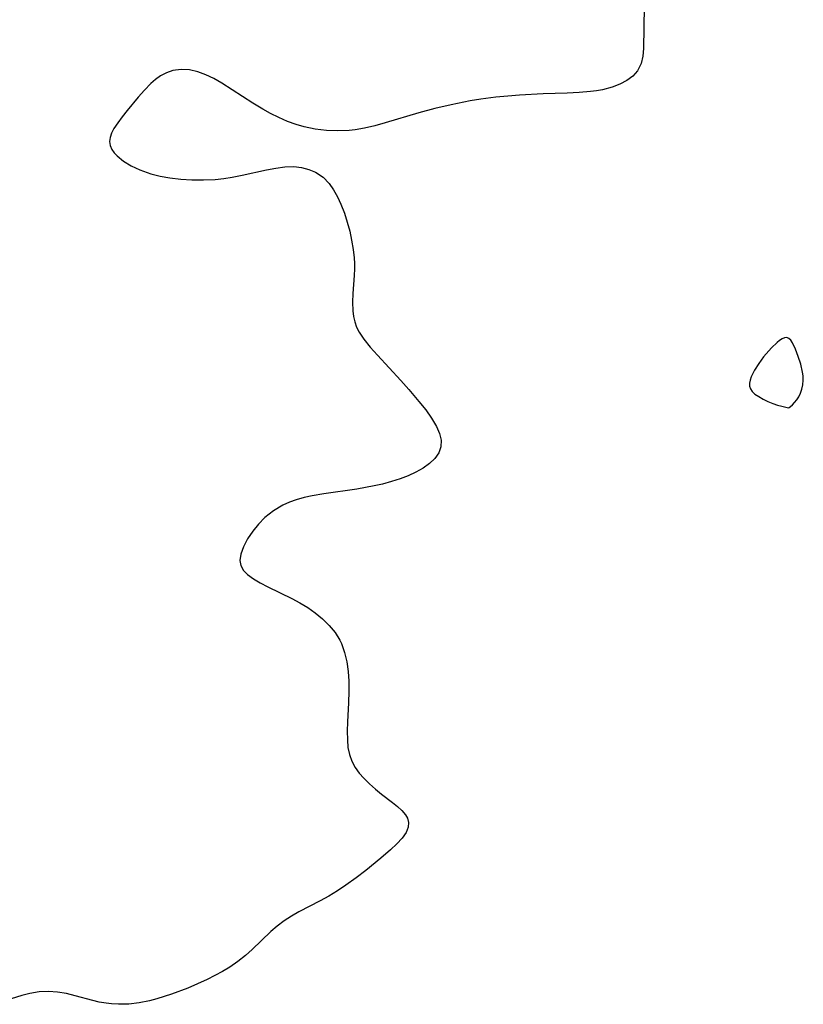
# Model space of a CAD drawing. Header units: metres. Extents: x 1073367 to 1082519, y 1569854 to 1574957.
# Tile 248 of 256: x 1075214 to 1075341, y 1573704 to 1573863. Entities that reach past the tile are written whole.
import ezdxf

# ---------------------------------------------------------------- set-up
doc = ezdxf.new("R2010")
doc.units = ezdxf.units.M
doc.layers.add('CGG_CurvaNivelLidar_v1', color=253, linetype='Continuous', lineweight=30)

msp = doc.modelspace()

# ---------------------------------------------------------------- linework, layer by layer
at = {"layer": 'CGG_CurvaNivelLidar_v1'}
for p, q in [((1075315.1313, 1573865.3776, 66), (1075315.0167, 1573858.5891, 66)), ((1075314.9004, 1573857.3283, 66), (1075314.6432, 1573856.168, 66)), ((1075315.0167, 1573858.5891, 66), (1075314.9004, 1573857.3283, 66)), ((1075314.6432, 1573856.168, 66), (1075314.0699, 1573854.9576, 66)), ((1075236.7279, 1573854.1176, 66), (1075235.936, 1573853.5445, 66)), ((1075237.7071, 1573854.6489, 66), (1075236.7279, 1573854.1176, 66)), ((1075238.7425, 1573855.0089, 66), (1075237.7071, 1573854.6489, 66)), ((1075240.0797, 1573855.1909, 66), (1075238.7425, 1573855.0089, 66)), ((1075241.4582, 1573855.1041, 66), (1075240.0797, 1573855.1909, 66)), ((1075242.7723, 1573854.7997, 66), (1075241.4582, 1573855.1041, 66)), ((1075244.0866, 1573854.3188, 66), (1075242.7723, 1573854.7997, 66)), ((1075245.3934, 1573853.6971, 66), (1075244.0866, 1573854.3188, 66)), ((1075313.3044, 1573854.0842, 66), (1075312.3296, 1573853.3633, 66)), ((1075314.0699, 1573854.9576, 66), (1075313.3044, 1573854.0842, 66)), ((1075235.1814, 1573852.886, 66), (1075234.136, 1573851.8225, 66)), ((1075235.936, 1573853.5445, 66), (1075235.1814, 1573852.886, 66)), ((1075246.6852, 1573852.9628, 66), (1075245.3934, 1573853.6971, 66)), ((1075251.6743, 1573849.7221, 66), (1075246.6852, 1573852.9628, 66)), ((1075309.9257, 1573852.2987, 66), (1075308.3566, 1573851.8916, 66)), ((1075311.1912, 1573852.773, 66), (1075309.9257, 1573852.2987, 66)), ((1075312.3296, 1573853.3633, 66), (1075311.1912, 1573852.773, 66)), ((1075234.136, 1573851.8225, 66), (1075233.131, 1573850.6811, 66)), ((1075293.0031, 1573850.864, 66), (1075291.0981, 1573850.6715, 66)), ((1075294.9117, 1573851.0165, 66), (1075293.0031, 1573850.864, 66)), ((1075298.7463, 1573851.2169, 66), (1075294.9117, 1573851.0165, 66)), ((1075302.6654, 1573851.3397, 66), (1075298.7463, 1573851.2169, 66)), ((1075304.5756, 1573851.4366, 66), (1075302.6654, 1573851.3397, 66)), ((1075306.4329, 1573851.5973, 66), (1075304.5756, 1573851.4366, 66)), ((1075307.4085, 1573851.7245, 66), (1075306.4329, 1573851.5973, 66)), ((1075308.3566, 1573851.8916, 66), (1075307.4085, 1573851.7245, 66)), ((1075233.131, 1573850.6811, 66), (1075231.3139, 1573848.5009, 66)), ((1075253.2959, 1573848.7462, 66), (1075251.6743, 1573849.7221, 66)), ((1075283.8281, 1573849.4571, 66), (1075281.1705, 1573848.8267, 66)), ((1075286.9284, 1573850.0698, 66), (1075283.8281, 1573849.4571, 66)), ((1075288.6769, 1573850.3562, 66), (1075286.9284, 1573850.0698, 66)), ((1075291.0981, 1573850.6715, 66), (1075288.6769, 1573850.3562, 66)), ((1075230.5167, 1573847.5103, 66), (1075229.7925, 1573846.5464, 66)), ((1075231.3139, 1573848.5009, 66), (1075230.5167, 1573847.5103, 66)), ((1075254.5343, 1573848.0598, 66), (1075253.2959, 1573848.7462, 66)), ((1075255.9022, 1573847.3712, 66), (1075254.5343, 1573848.0598, 66)), ((1075278.5837, 1573848.1224, 66), (1075273.1226, 1573846.4998, 66)), ((1075281.1705, 1573848.8267, 66), (1075278.5837, 1573848.1224, 66)), ((1075229.7925, 1573846.5464, 66), (1075229.1794, 1573845.6156, 66)), ((1075257.2946, 1573846.7572, 66), (1075255.9022, 1573847.3712, 66)), ((1075258.7142, 1573846.2377, 66), (1075257.2946, 1573846.7572, 66)), ((1075260.0256, 1573845.8646, 66), (1075258.7142, 1573846.2377, 66)), ((1075271.4571, 1573846.0408, 66), (1075269.7882, 1573845.655, 66)), ((1075273.1226, 1573846.4998, 66), (1075271.4571, 1573846.0408, 66)), ((1075228.779, 1573844.8481, 66), (1075228.5504, 1573844.1661, 66)), ((1075229.1794, 1573845.6156, 66), (1075228.779, 1573844.8481, 66)), ((1075261.8227, 1573845.5062, 66), (1075260.0256, 1573845.8646, 66)), ((1075263.6419, 1573845.2971, 66), (1075261.8227, 1573845.5062, 66)), ((1075265.4715, 1573845.2279, 66), (1075263.6419, 1573845.2971, 66)), ((1075267.3009, 1573845.3009, 66), (1075265.4715, 1573845.2279, 66)), ((1075268.2685, 1573845.4019, 66), (1075267.3009, 1573845.3009, 66)), ((1075269.7882, 1573845.655, 66), (1075268.2685, 1573845.4019, 66)), ((1075228.5504, 1573844.1661, 66), (1075228.4817, 1573843.4933, 66)), ((1075228.4817, 1573843.4933, 66), (1075228.5929, 1573842.8463, 66)), ((1075228.5929, 1573842.8463, 66), (1075228.8677, 1573842.2177, 66)), ((1075228.8677, 1573842.2177, 66), (1075229.2349, 1573841.6793, 66)), ((1075229.2349, 1573841.6793, 66), (1075229.7024, 1573841.1655, 66)), ((1075229.7024, 1573841.1655, 66), (1075230.7343, 1573840.3241, 66)), ((1075230.7343, 1573840.3241, 66), (1075231.9755, 1573839.5703, 66)), ((1075231.9755, 1573839.5703, 66), (1075233.3767, 1573838.9118, 66)), ((1075233.3767, 1573838.9118, 66), (1075235.1791, 1573838.2714, 66)), ((1075235.1791, 1573838.2714, 66), (1075236.6875, 1573837.8719, 66)), ((1075248.3231, 1573837.6972, 66), (1075249.9837, 1573838.0195, 66)), ((1075249.9837, 1573838.0195, 66), (1075253.8904, 1573838.8846, 66)), ((1075253.8904, 1573838.8846, 66), (1075255.4124, 1573839.1814, 66)), ((1075255.4124, 1573839.1814, 66), (1075256.8917, 1573839.3773, 66)), ((1075256.8917, 1573839.3773, 66), (1075258.3192, 1573839.4152, 66)), ((1075258.3192, 1573839.4152, 66), (1075259.5805, 1573839.2676, 66)), ((1075259.5805, 1573839.2676, 66), (1075260.7716, 1573838.9559, 66)), ((1075260.7716, 1573838.9559, 66), (1075261.8736, 1573838.4985, 66)), ((1075261.8736, 1573838.4985, 66), (1075263.071, 1573837.731, 66)), ((1075236.6875, 1573837.8719, 66), (1075238.2501, 1573837.5755, 66)), ((1075238.2501, 1573837.5755, 66), (1075240.0114, 1573837.375, 66)), ((1075240.0114, 1573837.375, 66), (1075241.8008, 1573837.2742, 66)), ((1075241.8008, 1573837.2742, 66), (1075243.7044, 1573837.2491, 66)), ((1075243.7044, 1573837.2491, 66), (1075245.6088, 1573837.3352, 66)), ((1075245.6088, 1573837.3352, 66), (1075246.9698, 1573837.4851, 66)), ((1075246.9698, 1573837.4851, 66), (1075248.3231, 1573837.6972, 66)), ((1075263.071, 1573837.731, 66), (1075264.0588, 1573836.6899, 66)), ((1075264.0588, 1573836.6899, 66), (1075264.766, 1573835.6737, 66)), ((1075264.766, 1573835.6737, 66), (1075265.4067, 1573834.5427, 66)), ((1075265.4067, 1573834.5427, 66), (1075265.9824, 1573833.3226, 66)), ((1075265.9824, 1573833.3226, 66), (1075266.556, 1573831.8528, 66)), ((1075266.556, 1573831.8528, 66), (1075267.0133, 1573830.4199, 66)), ((1075267.0133, 1573830.4199, 66), (1075267.3976, 1573828.9543, 66)), ((1075267.3976, 1573828.9543, 66), (1075267.7111, 1573827.475, 66)), ((1075267.7111, 1573827.475, 66), (1075267.9512, 1573825.9996, 66)), ((1075267.9512, 1573825.9996, 66), (1075268.1038, 1573824.6179, 66)), ((1075268.1038, 1573824.6179, 66), (1075268.1549, 1573823.701, 66)), ((1075268.1549, 1573823.701, 66), (1075268.1515, 1573822.8242, 66)), ((1075268.1515, 1573822.8242, 66), (1075268.1002, 1573821.7408, 66)), ((1075268.1002, 1573821.7408, 66), (1075267.8968, 1573818.8508, 66)), ((1075267.8968, 1573818.8508, 66), (1075267.8437, 1573817.4294, 66)), ((1075267.8437, 1573817.4294, 66), (1075267.8845, 1573816.0452, 66)), ((1075267.8845, 1573816.0452, 66), (1075267.9961, 1573815.1178, 66)), ((1075267.9961, 1573815.1178, 66), (1075268.205, 1573814.2202, 66)), ((1075268.205, 1573814.2202, 66), (1075268.5199, 1573813.3825, 66)), ((1075268.5199, 1573813.3825, 66), (1075268.9368, 1573812.5732, 66)), ((1075268.9368, 1573812.5732, 66), (1075269.6926, 1573811.4364, 66)), ((1075269.6926, 1573811.4364, 66), (1075270.7317, 1573810.1369, 66)), ((1075336.66, 1573810.8694, 66.5), (1075335.7842, 1573810.0238, 66.5)), ((1075337.0869, 1573811.2187, 66.5), (1075336.66, 1573810.8694, 66.5)), ((1075337.4994, 1573811.4927, 66.5), (1075337.0869, 1573811.2187, 66.5)), ((1075337.8909, 1573811.6625, 66.5), (1075337.4994, 1573811.4927, 66.5)), ((1075338.2527, 1573811.6894, 66.5), (1075337.8909, 1573811.6625, 66.5)), ((1075338.5801, 1573811.5397, 66.5), (1075338.2527, 1573811.6894, 66.5)), ((1075338.8764, 1573811.2437, 66.5), (1075338.5801, 1573811.5397, 66.5)), ((1075339.1495, 1573810.8403, 66.5), (1075338.8764, 1573811.2437, 66.5)), ((1075339.6464, 1573809.8221, 66.5), (1075339.1495, 1573810.8403, 66.5)), ((1075270.7317, 1573810.1369, 66), (1075271.8848, 1573808.8406, 66)), ((1075335.7842, 1573810.0238, 66.5), (1075334.4853, 1573808.5519, 66.5)), ((1075340.0953, 1573808.6421, 66.5), (1075339.6464, 1573809.8221, 66.5)), ((1075271.8848, 1573808.8406, 66), (1075275.7077, 1573804.7045, 66)), ((1075334.4853, 1573808.5519, 66.5), (1075333.6962, 1573807.4904, 66.5)), ((1075340.4951, 1573807.3847, 66.5), (1075340.0953, 1573808.6421, 66.5)), ((1075333.0114, 1573806.3955, 66.5), (1075332.4681, 1573805.3069, 66.5)), ((1075333.6962, 1573807.4904, 66.5), (1075333.0114, 1573806.3955, 66.5)), ((1075340.814, 1573806.0922, 66.5), (1075340.4951, 1573807.3847, 66.5)), ((1075340.9044, 1573805.4629, 66.5), (1075340.814, 1573806.0922, 66.5)), ((1075275.7077, 1573804.7045, 66), (1075276.9872, 1573803.2631, 66)), ((1075332.2799, 1573804.7788, 66.5), (1075332.176, 1573804.2709, 66.5)), ((1075332.4681, 1573805.3069, 66.5), (1075332.2799, 1573804.7788, 66.5)), ((1075340.8452, 1573804.0361, 66.5), (1075340.9178, 1573804.7673, 66.5)), ((1075340.9178, 1573804.7673, 66.5), (1075340.9044, 1573805.4629, 66.5)), ((1075276.9872, 1573803.2631, 66), (1075278.6298, 1573801.3242, 66)), ((1075332.176, 1573804.2709, 66.5), (1075332.1894, 1573803.7925, 66.5)), ((1075332.1894, 1573803.7925, 66.5), (1075332.3496, 1573803.3508, 66.5)), ((1075332.3496, 1573803.3508, 66.5), (1075332.6369, 1573802.9411, 66.5)), ((1075332.6369, 1573802.9411, 66.5), (1075333.0898, 1573802.5291, 66.5)), ((1075340.4569, 1573802.6797, 66.5), (1075340.6797, 1573803.3022, 66.5)), ((1075340.6797, 1573803.3022, 66.5), (1075340.8452, 1573804.0361, 66.5)), ((1075278.6298, 1573801.3242, 66), (1075279.7126, 1573799.9526, 66)), ((1075333.0898, 1573802.5291, 66.5), (1075333.6962, 1573802.1142, 66.5)), ((1075333.6962, 1573802.1142, 66.5), (1075334.4093, 1573801.7126, 66.5)), ((1075334.4093, 1573801.7126, 66.5), (1075335.183, 1573801.3402, 66.5)), ((1075335.183, 1573801.3402, 66.5), (1075335.9722, 1573801.013, 66.5)), ((1075339.5144, 1573801.1344, 66.5), (1075339.8556, 1573801.5783, 66.5)), ((1075339.8556, 1573801.5783, 66.5), (1075340.1762, 1573802.099, 66.5)), ((1075340.1762, 1573802.099, 66.5), (1075340.4569, 1573802.6797, 66.5)), ((1075279.7126, 1573799.9526, 66), (1075280.6754, 1573798.5916, 66)), ((1075335.9722, 1573801.013, 66.5), (1075336.7326, 1573800.7451, 66.5)), ((1075336.7326, 1573800.7451, 66.5), (1075337.4408, 1573800.5395, 66.5)), ((1075337.4408, 1573800.5395, 66.5), (1075338.5, 1573800.314, 66.5)), ((1075338.5, 1573800.314, 66.5), (1075338.6014, 1573800.3387, 66.5)), ((1075338.6014, 1573800.3387, 66.5), (1075338.8322, 1573800.4894, 66.5)), ((1075338.8322, 1573800.4894, 66.5), (1075339.1509, 1573800.7565, 66.5)), ((1075339.1509, 1573800.7565, 66.5), (1075339.5144, 1573801.1344, 66.5)), ((1075280.6754, 1573798.5916, 66), (1075281.4635, 1573797.2472, 66)), ((1075281.4635, 1573797.2472, 66), (1075281.9479, 1573796.1188, 66)), ((1075281.9479, 1573796.1188, 66), (1075282.2086, 1573795.0239, 66)), ((1075282.2086, 1573795.0239, 66), (1075282.1875, 1573793.9804, 66)), ((1075282.1875, 1573793.9804, 66), (1075281.8352, 1573792.9978, 66)), ((1075281.1956, 1573792.086, 66), (1075280.3257, 1573791.2466, 66)), ((1075281.8352, 1573792.9978, 66), (1075281.1956, 1573792.086, 66)), ((1075279.3036, 1573790.5057, 66), (1075278.1396, 1573789.841, 66)), ((1075280.3257, 1573791.2466, 66), (1075279.3036, 1573790.5057, 66)), ((1075275.5648, 1573788.7657, 66), (1075274.1695, 1573788.323, 66)), ((1075276.8948, 1573789.2694, 66), (1075275.5648, 1573788.7657, 66)), ((1075278.1396, 1573789.841, 66), (1075276.8948, 1573789.2694, 66)), ((1075268.5693, 1573787.1091, 66), (1075263.2169, 1573786.3513, 66)), ((1075269.9653, 1573787.3448, 66), (1075268.5693, 1573787.1091, 66)), ((1075271.3468, 1573787.6189, 66), (1075269.9653, 1573787.3448, 66)), ((1075272.7069, 1573787.9314, 66), (1075271.3468, 1573787.6189, 66)), ((1075274.1695, 1573788.323, 66), (1075272.7069, 1573787.9314, 66)), ((1075258.7121, 1573785.3645, 66), (1075257.6252, 1573784.9662, 66)), ((1075259.9973, 1573785.7234, 66), (1075258.7121, 1573785.3645, 66)), ((1075261.3236, 1573786.0119, 66), (1075259.9973, 1573785.7234, 66)), ((1075263.2169, 1573786.3513, 66), (1075261.3236, 1573786.0119, 66)), ((1075256.5841, 1573784.4895, 66), (1075255.0396, 1573783.5823, 66)), ((1075257.6252, 1573784.9662, 66), (1075256.5841, 1573784.4895, 66)), ((1075253.6547, 1573782.5078, 66), (1075252.5977, 1573781.4469, 66)), ((1075255.0396, 1573783.5823, 66), (1075253.6547, 1573782.5078, 66)), ((1075252.5977, 1573781.4469, 66), (1075251.6781, 1573780.3127, 66)), ((1075250.8289, 1573779.0407, 66), (1075250.1658, 1573777.7727, 66)), ((1075251.6781, 1573780.3127, 66), (1075250.8289, 1573779.0407, 66)), ((1075250.1658, 1573777.7727, 66), (1075249.7359, 1573776.5484, 66)), ((1075249.7359, 1573776.5484, 66), (1075249.6025, 1573775.5551, 66)), ((1075249.6025, 1573775.5551, 66), (1075249.7254, 1573774.7323, 66)), ((1075249.7254, 1573774.7323, 66), (1075250.1847, 1573773.9155, 66)), ((1075250.1847, 1573773.9155, 66), (1075250.4013, 1573773.6654, 66)), ((1075250.4013, 1573773.6654, 66), (1075250.8402, 1573773.25, 66)), ((1075250.8402, 1573773.25, 66), (1075251.7859, 1573772.5538, 66)), ((1075251.7859, 1573772.5538, 66), (1075252.8988, 1573771.8933, 66)), ((1075252.8988, 1573771.8933, 66), (1075254.1312, 1573771.2533, 66)), ((1075254.1312, 1573771.2533, 66), (1075258.006, 1573769.3758, 66)), ((1075258.006, 1573769.3758, 66), (1075259.3188, 1573768.6617, 66)), ((1075259.3188, 1573768.6617, 66), (1075260.5942, 1573767.8833, 66)), ((1075260.5942, 1573767.8833, 66), (1075261.8107, 1573767.0339, 66)), ((1075261.8107, 1573767.0339, 66), (1075262.9994, 1573766.0585, 66)), ((1075262.9994, 1573766.0585, 66), (1075264.0769, 1573764.9967, 66)), ((1075264.0769, 1573764.9967, 66), (1075265.0176, 1573763.8462, 66)), ((1075265.0176, 1573763.8462, 66), (1075265.7882, 1573762.5997, 66)), ((1075265.7882, 1573762.5997, 66), (1075266.045, 1573762.0625, 66)), ((1075266.045, 1573762.0625, 66), (1075266.5597, 1573760.6243, 66)), ((1075266.5597, 1573760.6243, 66), (1075266.9076, 1573759.1091, 66)), ((1075266.9076, 1573759.1091, 66), (1075267.1236, 1573757.5399, 66)), ((1075267.1236, 1573757.5399, 66), (1075267.2349, 1573755.9363, 66)), ((1075267.2349, 1573755.9363, 66), (1075267.2616, 1573754.3154, 66)), ((1075267.2616, 1573754.3154, 66), (1075267.2069, 1573752.4258, 66)), ((1075267.2069, 1573752.4258, 66), (1075267.0495, 1573749.3493, 66)), ((1075267.0495, 1573749.3493, 66), (1075267.0039, 1573747.8569, 66)), ((1075267.0039, 1573747.8569, 66), (1075267.0205, 1573746.4151, 66)), ((1075267.0205, 1573746.4151, 66), (1075267.1177, 1573745.2081, 66)), ((1075267.1177, 1573745.2081, 66), (1075267.3454, 1573744.0554, 66)), ((1075267.3454, 1573744.0554, 66), (1075267.7451, 1573742.9696, 66)), ((1075267.7451, 1573742.9696, 66), (1075268.3062, 1573741.9441, 66)), ((1075268.3062, 1573741.9441, 66), (1075268.9456, 1573741.0531, 66)), ((1075268.9456, 1573741.0531, 66), (1075269.6751, 1573740.2087, 66)), ((1075269.6751, 1573740.2087, 66), (1075270.5882, 1573739.2916, 66)), ((1075270.5882, 1573739.2916, 66), (1075271.5572, 1573738.4262, 66)), ((1075271.5572, 1573738.4262, 66), (1075272.5561, 1573737.616, 66)), ((1075272.5561, 1573737.616, 66), (1075274.3476, 1573736.2674, 66)), ((1075274.3476, 1573736.2674, 66), (1075275.1616, 1573735.616, 66)), ((1075275.1616, 1573735.616, 66), (1075275.8679, 1573734.9574, 66)), ((1075275.8679, 1573734.9574, 66), (1075276.4303, 1573734.278, 66)), ((1075276.4303, 1573734.278, 66), (1075276.744, 1573733.7197, 66)), ((1075276.744, 1573733.7197, 66), (1075276.931, 1573733.0303, 66)), ((1075276.931, 1573733.0303, 66), (1075276.8864, 1573732.2868, 66)), ((1075276.5534, 1573731.4275, 66), (1075275.9097, 1573730.4951, 66)), ((1075276.8864, 1573732.2868, 66), (1075276.5534, 1573731.4275, 66)), ((1075275.0478, 1573729.5618, 66), (1075274.0317, 1573728.6148, 66)), ((1075275.9097, 1573730.4951, 66), (1075275.0478, 1573729.5618, 66)), ((1075274.0317, 1573728.6148, 66), (1075272.4301, 1573727.2265, 66)), ((1075272.4301, 1573727.2265, 66), (1075269.9912, 1573725.2262, 66)), ((1075269.9912, 1573725.2262, 66), (1075268.4338, 1573724.0351, 66)), ((1075268.4338, 1573724.0351, 66), (1075266.7633, 1573722.8476, 66)), ((1075265.3986, 1573721.946, 66), (1075264.0101, 1573721.0938, 66)), ((1075266.7633, 1573722.8476, 66), (1075265.3986, 1573721.946, 66)), ((1075262.6007, 1573720.3023, 66), (1075259.1685, 1573718.5427, 66)), ((1075264.0101, 1573721.0938, 66), (1075262.6007, 1573720.3023, 66)), ((1075259.1685, 1573718.5427, 66), (1075257.9512, 1573717.8398, 66)), ((1075256.778, 1573717.0728, 66), (1075255.6604, 1573716.2349, 66)), ((1075257.9512, 1573717.8398, 66), (1075256.778, 1573717.0728, 66)), ((1075254.618, 1573715.3362, 66), (1075251.5747, 1573712.4098, 66)), ((1075255.6604, 1573716.2349, 66), (1075254.618, 1573715.3362, 66)), ((1075251.5747, 1573712.4098, 66), (1075250.4837, 1573711.4363, 66)), ((1075249.2587, 1573710.4721, 66), (1075247.9659, 1573709.5856, 66)), ((1075250.4837, 1573711.4363, 66), (1075249.2587, 1573710.4721, 66)), ((1075246.7713, 1573708.8662, 66), (1075245.539, 1573708.1971, 66)), ((1075247.9659, 1573709.5856, 66), (1075246.7713, 1573708.8662, 66)), ((1075244.2784, 1573707.5667, 66), (1075242.7263, 1573706.8453, 66)), ((1075245.539, 1573708.1971, 66), (1075244.2784, 1573707.5667, 66)), ((1075217.0511, 1573705.5403, 66), (1075215.5597, 1573705.2837, 66)), ((1075218.5572, 1573705.6293, 66), (1075217.0511, 1573705.5403, 66)), ((1075220.035, 1573705.5356, 66), (1075218.5572, 1573705.6293, 66)), ((1075221.5069, 1573705.2881, 66), (1075220.035, 1573705.5356, 66)), ((1075241.1508, 1573706.1697, 66), (1075238.5238, 1573705.1749, 66)), ((1075242.7263, 1573706.8453, 66), (1075241.1508, 1573706.1697, 66)), ((1075214.2702, 1573704.948, 66), (1075211.6822, 1573704.1667, 66)), ((1075215.5597, 1573705.2837, 66), (1075214.2702, 1573704.948, 66)), ((1075222.9154, 1573704.94, 66), (1075221.5069, 1573705.2881, 66)), ((1075225.747, 1573704.1539, 66), (1075222.9154, 1573704.94, 66)), ((1075226.8163, 1573703.9082, 66), (1075225.747, 1573704.1539, 66)), ((1075227.8997, 1573703.7148, 66), (1075226.8163, 1573703.9082, 66)), ((1075233.2794, 1573703.7885, 66), (1075231.5873, 1573703.5901, 66)), ((1075234.9695, 1573704.1203, 66), (1075233.2794, 1573703.7885, 66)), ((1075236.1515, 1573704.4264, 66), (1075234.9695, 1573704.1203, 66)), ((1075238.5238, 1573705.1749, 66), (1075236.1515, 1573704.4264, 66)), ((1075228.7864, 1573703.6062, 66), (1075227.8997, 1573703.7148, 66)), ((1075229.9031, 1573703.5423, 66), (1075228.7864, 1573703.6062, 66)), ((1075231.5873, 1573703.5901, 66), (1075229.9031, 1573703.5423, 66))]:
    msp.add_line(p, q, dxfattribs=at)

doc.saveas('drawing.dxf')
